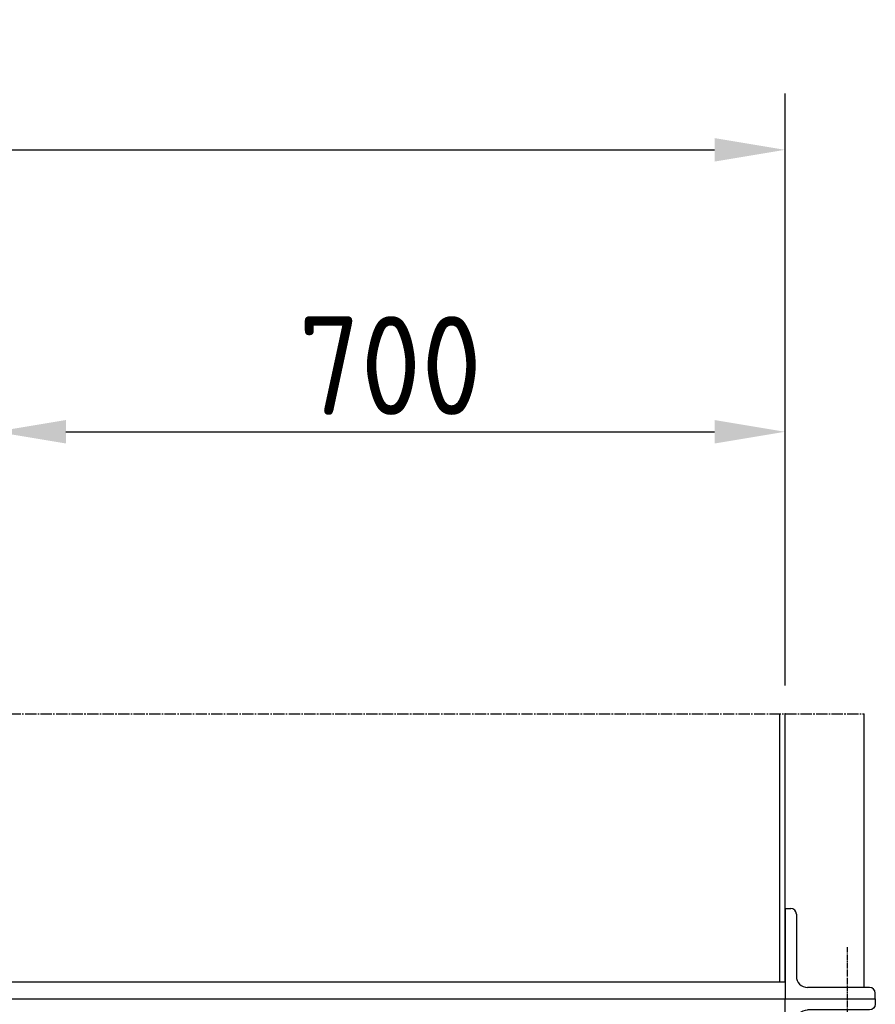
# Model space of a CAD drawing. Header units: millimetres. Extents: x -34725 to 178350, y -13707 to 126150.
# Tile 30 of 256: x -19936 to -19177, y 10230 to 11103. Entities that reach past the tile are written whole.
import ezdxf

# ---------------------------------------------------------------- set-up
doc = ezdxf.new("R2010")
doc.units = ezdxf.units.MM
doc.linetypes.add('GEN7', pattern=[13.75, 10, -1.25, 1.25, -1.25])
doc.linetypes.add('GEN7A', pattern=[6.875, 5, -0.625, 0.625, -0.625])
doc.layers.get('0').update_dxf_attribs({"linetype": 'CONTINUOUS'})
doc.layers.get('Defpoints').update_dxf_attribs({"linetype": 'CONTINUOUS'})
for name, color, linetype in [('5', 3, 'CONTINUOUS'), ('7', 4, 'GEN7'), ('7A', 4, 'GEN7A')]:
    doc.layers.add(name, color=color, linetype=linetype)
doc.layers.add('AM_4', color=3, linetype='CONTINUOUS', lineweight=25)
doc.styles.get("Standard").update_dxf_attribs({"font": 'isocp.shx'})
doc.dimstyles.new('GEN-ISO', dxfattribs={"dimtxt": 3.5, "dimasz": 2.5, "dimexe": 2, "dimexo": 1, "dimgap": 0.6, "dimtad": 1, "dimdsep": 46, "dimtxsty": 'Standard', "dimcen": 0, "dimclrd": 256, "dimclre": 256, "dimclrt": 2, "dimadec": 0, "dimazin": 0, "dimtp": 0.1, "dimtm": 0.1, "dimtfac": 0.71, "dimtdec": 3, "dimtmove": 0, "dimatfit": 3, "dimfxl": 1, "dimtzin": 0, "dimarcsym": 0})

# ---------------------------------------------------------------- blocks, each defined once
blk = doc.blocks.new('*D182')
at = {"layer": '5', "lineweight": -2, "transparency": 16777216}
for p, q in [((-19957.47, 10513.02), (-19957.47, 10788.02)), ((-19257.47, 10513.02), (-19257.47, 10788.02)), ((-19894.97, 10738.02), (-19319.97, 10738.02))]:
    blk.add_line(p, q, dxfattribs=at)
at = {"layer": '5', "transparency": 16777216}
for points in [[(-19894.97, 10748.44), (-19894.97, 10727.61), (-19957.47, 10738.02)], [(-19319.97, 10748.44), (-19319.97, 10727.61), (-19257.47, 10738.02)]]:
    blk.add_solid(points, dxfattribs=at)
at = {"layer": 'Defpoints', "color": 0, "transparency": 16777216}
for p in [(-19257.47, 10738.02), (-19957.47, 10488.02), (-19257.47, 10488.02)]:
    blk.add_point(p, dxfattribs=at)
at = {"layer": '5', "color": 2, "transparency": 16777216, "insert": (-19607.47, 10796.77), "char_height": 87.5, "attachment_point": 5}
blk.add_mtext('700', dxfattribs=at)
blk = doc.blocks.new('GLE-LST110D7')
for p, q in [((0, 80), (0, 0)), ((0, 80), (5, 80)), ((10, 75), (10, 20)), ((75, 10), (20, 10)), ((0, 0), (80, 0)), ((80, 0), (80, 5))]:
    blk.add_line(p, q)
for centre, radius, start, end in [((5, 75), 5, 0, 90), ((20, 20), 10, 180, 270), ((75, 5), 5, 0, 90)]:
    blk.add_arc(centre, radius, start, end)
blk = doc.blocks.new('*D185')
at = {"layer": '5', "lineweight": -2, "transparency": 16777216}
for p, q in [((-21657.47, 10763.02), (-21657.47, 11038.02)), ((-19257.47, 10763.02), (-19257.47, 11038.02)), ((-21594.97, 10988.02), (-19319.97, 10988.02))]:
    blk.add_line(p, q, dxfattribs=at)
at = {"layer": '5', "transparency": 16777216}
for points in [[(-21594.97, 10998.44), (-21594.97, 10977.61), (-21657.47, 10988.02)], [(-19319.97, 10998.44), (-19319.97, 10977.61), (-19257.47, 10988.02)]]:
    blk.add_solid(points, dxfattribs=at)
at = {"layer": 'Defpoints', "color": 0, "transparency": 16777216}
for p in [(-19257.47, 10988.02), (-21657.47, 10738.02), (-19257.47, 10738.02)]:
    blk.add_point(p, dxfattribs=at)
at = {"layer": '5', "color": 2, "transparency": 16777216, "insert": (-20457.47, 11046.78), "char_height": 87.5, "attachment_point": 5}
blk.add_mtext('2400', dxfattribs=at)

msp = doc.modelspace()

# ---------------------------------------------------------------- linework, layer by layer
at = {"layer": '7'}
msp.add_line((-20027.47, 10488.024), (-19187.47, 10488.024), dxfattribs=at)
at = {"layer": '7A'}
msp.add_line((-19202.469, 10281.122), (-19202.469, 10188.278), dxfattribs=at)
at = {"layer": 'AM_4'}
for p, q in [((-19262.47, 10488.024), (-19262.47, 10250.325)), ((-19257.47, 10250.325), (-19257.47, 10488.024)), ((-19187.47, 10245.325), (-19187.47, 10488.024)), ((-19957.47, 10250.325), (-19257.47, 10250.325)), ((-21727.469, 10235.325), (-19187.47, 10235.325)), ((-19929.47, 10235.325), (-19257.47, 10235.325))]:
    msp.add_line(p, q, dxfattribs=at)
msp.add_point((-19257.47, 10488.024), dxfattribs=at)

# ---------------------------------------------------------------- block references
msp.add_blockref('GLE-LST110D7', (-19257.469, 10235.325), dxfattribs=at)
at = {"layer": 'AM_4', "xscale": -1, "rotation": 180}
msp.add_blockref('GLE-LST110D7', (-19257.469, 10235.325), dxfattribs=at)

# ---------------------------------------------------------------- dimensions: what is measured, and where the dimension line sits
at = {"layer": '5'}
for base, p1, p2, override, picture, middle in [((-19257.47, 10988.024), (-21657.469, 10738.024), (-19257.47, 10738.024), {"dimscale": 25, "dimdec": 0}, '*D185', (-20457.47, 11046.782)), ((-19257.47, 10738.024), (-19957.47, 10488.024), (-19257.47, 10488.024), {"dimscale": 25, "dimdec": 0, "dimtix": 1, "dimtmove": 2}, '*D182', (-19607.47, 10796.774))]:
    dim = msp.add_linear_dim(base=base, p1=p1, p2=p2, dimstyle='GEN-ISO', override=override, dxfattribs=at)
    dim.commit()
    dim.dimension.update_dxf_attribs({"geometry": picture, "text_midpoint": middle})

doc.saveas('drawing.dxf')
